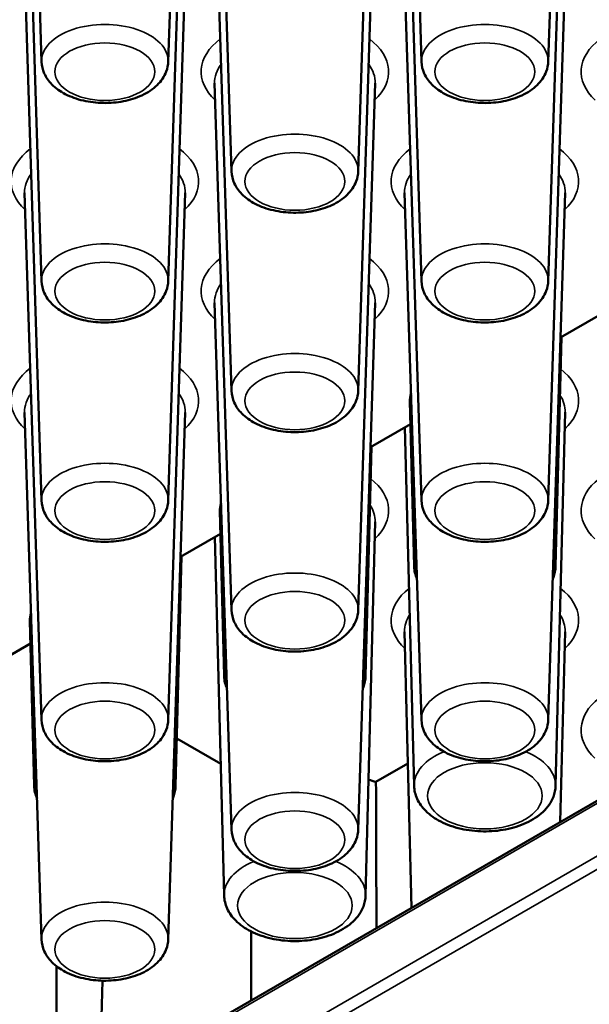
# Paper-space layout 'Sheet_1' of a CAD drawing. Header units: millimetres. Extents: x 0.8 to 58.3, y 0.8 to 58.3.
# Tile 60 of 128: x 11.55 to 12.384, y 45.319 to 46.762. Entities that reach past the tile are written whole.
import ezdxf

# ---------------------------------------------------------------- set-up
doc = ezdxf.new("R2010")
doc.units = ezdxf.units.MM
doc.layers.add('Visible (ISO)', color=7, linetype='Continuous', lineweight=50)
doc.layers.add('Visible Narrow (ISO)', color=7, linetype='Continuous', lineweight=35)

psp = doc.layouts.new('Sheet_1')

# ---------------------------------------------------------------- linework, layer by layer
at = {"layer": 'Visible (ISO)'}
for p, q in [((11.58175, 46.70038), (11.55699, 47.47245)), ((11.7674, 46.70038), (11.79216, 47.47245)), ((12.13853, 46.70038), (12.11376, 47.47245)), ((12.32417, 46.70038), (12.34894, 47.47245)), ((11.86014, 46.53965), (11.83537, 47.31172)), ((12.04579, 46.53965), (12.07055, 47.31172)), ((11.58175, 46.37892), (11.55699, 47.15099)), ((11.7674, 46.37892), (11.79216, 47.15099)), ((12.13853, 46.37892), (12.11376, 47.15099)), ((12.32417, 46.37892), (12.34894, 47.15099)), ((11.86014, 46.2182), (11.83537, 46.99027)), ((12.04579, 46.2182), (12.07055, 46.99027)), ((11.58175, 46.05747), (11.55699, 46.82954)), ((11.7674, 46.05747), (11.79216, 46.82954)), ((12.13853, 46.05747), (12.11376, 46.82954)), ((12.32417, 46.05747), (12.34894, 46.82954)), ((11.86014, 45.89674), (11.83537, 46.66881)), ((12.04579, 45.89674), (12.07055, 46.66881)), ((11.58175, 45.73601), (11.55699, 46.50808)), ((11.7674, 45.73601), (11.79216, 46.50808)), ((12.13853, 45.73601), (12.11376, 46.50808)), ((12.32417, 45.73601), (12.34894, 46.50808)), ((11.86014, 45.57529), (11.83537, 46.34736)), ((12.04579, 45.57529), (12.07055, 46.34736)), ((12.40074, 46.33026), (12.34215, 46.29644)), ((12.33501, 45.96122), (12.34363, 46.29729)), ((12.12769, 45.96122), (12.1215, 46.2026)), ((11.58175, 45.41456), (11.55699, 46.18663)), ((11.7674, 45.41456), (11.79216, 46.18663)), ((12.33501, 45.63977), (12.34904, 46.18679)), ((12.12235, 46.16954), (12.06376, 46.13571)), ((12.12769, 45.63977), (12.11422, 46.16484)), ((12.05662, 45.8005), (12.06524, 46.13657)), ((11.8493, 45.8005), (11.84311, 46.04187)), ((12.05662, 45.47904), (12.07066, 46.02607)), ((11.84396, 46.00881), (11.78537, 45.97498)), ((11.8493, 45.47904), (11.83583, 46.00412)), ((7.70998, 42.91242), (13.0272, 45.98232)), ((11.77823, 45.63977), (11.78686, 45.97584)), ((11.57092, 45.63977), (11.56472, 45.88114)), ((12.12404, 45.46087), (12.11366, 45.86534)), ((12.34189, 45.58665), (12.34904, 45.86534)), ((11.56557, 45.84808), (11.50698, 45.81426)), ((11.84437, 45.67154), (11.78, 45.7087)), ((12.11861, 45.67234), (12.07183, 45.64533)), ((11.60388, 45.37515), (11.60388, 45.16056)), ((11.67092, 45.35409), (11.66712, 45.19707))]:
    psp.add_line(p, q, dxfattribs=at)
for centre, major_axis, start_param, end_param in [((12.23135, 46.20354), (-0.10986, 0), 6.1076257, 6.2979976), ((11.95296, 46.04281), (-0.10986, 0), 6.1076257, 6.2979976), ((11.67457, 45.88208), (-0.10986, 0), 6.1076257, 6.2979976), ((11.9808, 45.54455), (-0.19685, 0), 4.2316835, 4.2929687)]:
    psp.add_ellipse(centre, major_axis=major_axis, ratio=0.5773503, start_param=start_param, end_param=end_param, dxfattribs=at)
for points, knots in [([(11.58175, 46.70038), (11.58194, 46.69441), (11.58338, 46.68852), (11.58847, 46.67717), (11.5923, 46.67184), (11.60242, 46.66152), (11.60907, 46.65684), (11.62455, 46.64876), (11.63356, 46.64556), (11.65252, 46.6412), (11.66246, 46.64003), (11.68231, 46.63974), (11.69222, 46.6406), (11.71129, 46.64431), (11.72045, 46.64718), (11.73723, 46.65499), (11.74486, 46.65995), (11.75699, 46.67175), (11.76173, 46.67845), (11.76625, 46.69064), (11.76724, 46.69549), (11.7674, 46.70038)], [3.9455081, 3.9455081, 3.9455081, 3.9455081, 4.1802605, 4.1802605, 4.4421326, 4.4421326, 4.7628206, 4.7628206, 5.1183591, 5.1183591, 5.4724135, 5.4724135, 5.8230903, 5.8230903, 6.1763313, 6.1763313, 6.5329314, 6.5329314, 6.8576474, 6.8576474, 7.0500662, 7.0500662, 7.0500662, 7.0500662]), ([(12.13853, 46.70038), (12.13872, 46.69441), (12.14016, 46.68852), (12.14524, 46.67717), (12.14908, 46.67184), (12.1592, 46.66152), (12.16585, 46.65684), (12.18132, 46.64876), (12.19034, 46.64556), (12.2093, 46.6412), (12.21923, 46.64003), (12.23908, 46.63974), (12.24899, 46.6406), (12.26807, 46.64431), (12.27723, 46.64718), (12.29401, 46.65499), (12.30164, 46.65995), (12.31377, 46.67175), (12.31851, 46.67845), (12.32303, 46.69064), (12.32402, 46.69549), (12.32417, 46.70038)], [3.9455081, 3.9455081, 3.9455081, 3.9455081, 4.1802605, 4.1802605, 4.4421326, 4.4421326, 4.7628206, 4.7628206, 5.1183591, 5.1183591, 5.4724135, 5.4724135, 5.8230903, 5.8230903, 6.1763313, 6.1763313, 6.5329314, 6.5329314, 6.8576474, 6.8576474, 7.0500662, 7.0500662, 7.0500662, 7.0500662]), ([(11.86014, 46.53965), (11.86033, 46.53368), (11.86177, 46.52779), (11.86686, 46.51645), (11.87069, 46.51111), (11.88081, 46.50079), (11.88746, 46.49611), (11.90293, 46.48803), (11.91195, 46.48483), (11.93091, 46.48047), (11.94084, 46.4793), (11.9607, 46.47901), (11.9706, 46.47987), (11.98968, 46.48358), (11.99884, 46.48645), (12.01562, 46.49426), (12.02325, 46.49922), (12.03538, 46.51102), (12.04012, 46.51772), (12.04464, 46.52991), (12.04563, 46.53476), (12.04579, 46.53965)], [3.9455081, 3.9455081, 3.9455081, 3.9455081, 4.1802605, 4.1802605, 4.4421326, 4.4421326, 4.7628206, 4.7628206, 5.1183591, 5.1183591, 5.4724135, 5.4724135, 5.8230903, 5.8230903, 6.1763313, 6.1763313, 6.5329314, 6.5329314, 6.8576474, 6.8576474, 7.0500662, 7.0500662, 7.0500662, 7.0500662]), ([(11.58175, 46.37892), (11.58194, 46.37296), (11.58338, 46.36706), (11.58847, 46.35572), (11.5923, 46.35039), (11.60242, 46.34007), (11.60907, 46.33538), (11.62455, 46.3273), (11.63356, 46.32411), (11.65252, 46.31974), (11.66246, 46.31858), (11.68231, 46.31828), (11.69222, 46.31914), (11.71129, 46.32286), (11.72045, 46.32572), (11.73723, 46.33353), (11.74486, 46.33849), (11.75699, 46.35029), (11.76173, 46.357), (11.76625, 46.36918), (11.76724, 46.37403), (11.7674, 46.37892)], [3.9455081, 3.9455081, 3.9455081, 3.9455081, 4.1802605, 4.1802605, 4.4421326, 4.4421326, 4.7628206, 4.7628206, 5.1183591, 5.1183591, 5.4724135, 5.4724135, 5.8230903, 5.8230903, 6.1763313, 6.1763313, 6.5329314, 6.5329314, 6.8576474, 6.8576474, 7.0500662, 7.0500662, 7.0500662, 7.0500662]), ([(12.13853, 46.37892), (12.13872, 46.37296), (12.14016, 46.36706), (12.14524, 46.35572), (12.14908, 46.35039), (12.1592, 46.34007), (12.16585, 46.33538), (12.18132, 46.3273), (12.19034, 46.32411), (12.2093, 46.31974), (12.21923, 46.31858), (12.23908, 46.31828), (12.24899, 46.31914), (12.26807, 46.32286), (12.27723, 46.32572), (12.29401, 46.33353), (12.30164, 46.33849), (12.31377, 46.35029), (12.31851, 46.357), (12.32303, 46.36918), (12.32402, 46.37403), (12.32417, 46.37892)], [3.9455081, 3.9455081, 3.9455081, 3.9455081, 4.1802605, 4.1802605, 4.4421326, 4.4421326, 4.7628206, 4.7628206, 5.1183591, 5.1183591, 5.4724135, 5.4724135, 5.8230903, 5.8230903, 6.1763313, 6.1763313, 6.5329314, 6.5329314, 6.8576474, 6.8576474, 7.0500662, 7.0500662, 7.0500662, 7.0500662]), ([(11.86014, 46.2182), (11.86033, 46.21223), (11.86177, 46.20634), (11.86686, 46.19499), (11.87069, 46.18966), (11.88081, 46.17934), (11.88746, 46.17465), (11.90293, 46.16658), (11.91195, 46.16338), (11.93091, 46.15901), (11.94084, 46.15785), (11.9607, 46.15756), (11.9706, 46.15841), (11.98968, 46.16213), (11.99884, 46.16499), (12.01562, 46.17281), (12.02325, 46.17777), (12.03538, 46.18956), (12.04012, 46.19627), (12.04464, 46.20846), (12.04563, 46.2133), (12.04579, 46.2182)], [3.9455081, 3.9455081, 3.9455081, 3.9455081, 4.1802605, 4.1802605, 4.4421326, 4.4421326, 4.7628206, 4.7628206, 5.1183591, 5.1183591, 5.4724135, 5.4724135, 5.8230903, 5.8230903, 6.1763313, 6.1763313, 6.5329314, 6.5329314, 6.8576474, 6.8576474, 7.0500662, 7.0500662, 7.0500662, 7.0500662]), ([(11.58175, 46.05747), (11.58194, 46.0515), (11.58338, 46.04561), (11.58847, 46.03426), (11.5923, 46.02893), (11.60242, 46.01861), (11.60907, 46.01393), (11.62455, 46.00585), (11.63356, 46.00265), (11.65252, 45.99829), (11.66246, 45.99712), (11.68231, 45.99683), (11.69222, 45.99769), (11.71129, 46.0014), (11.72045, 46.00427), (11.73723, 46.01208), (11.74486, 46.01704), (11.75699, 46.02884), (11.76173, 46.03554), (11.76625, 46.04773), (11.76724, 46.05258), (11.7674, 46.05747)], [3.9455081, 3.9455081, 3.9455081, 3.9455081, 4.1802605, 4.1802605, 4.4421326, 4.4421326, 4.7628206, 4.7628206, 5.1183591, 5.1183591, 5.4724135, 5.4724135, 5.8230903, 5.8230903, 6.1763313, 6.1763313, 6.5329314, 6.5329314, 6.8576474, 6.8576474, 7.0500662, 7.0500662, 7.0500662, 7.0500662]), ([(12.13853, 46.05747), (12.13872, 46.0515), (12.14016, 46.04561), (12.14524, 46.03426), (12.14908, 46.02893), (12.1592, 46.01861), (12.16585, 46.01393), (12.18132, 46.00585), (12.19034, 46.00265), (12.2093, 45.99829), (12.21923, 45.99712), (12.23908, 45.99683), (12.24899, 45.99769), (12.26807, 46.0014), (12.27723, 46.00427), (12.29401, 46.01208), (12.30164, 46.01704), (12.31377, 46.02884), (12.31851, 46.03554), (12.32303, 46.04773), (12.32402, 46.05258), (12.32417, 46.05747)], [3.9455081, 3.9455081, 3.9455081, 3.9455081, 4.1802605, 4.1802605, 4.4421326, 4.4421326, 4.7628206, 4.7628206, 5.1183591, 5.1183591, 5.4724135, 5.4724135, 5.8230903, 5.8230903, 6.1763313, 6.1763313, 6.5329314, 6.5329314, 6.8576474, 6.8576474, 7.0500662, 7.0500662, 7.0500662, 7.0500662]), ([(12.3308, 45.94265), (12.33113, 45.9434), (12.33145, 45.94417), (12.33372, 45.95011), (12.33487, 45.95564), (12.33501, 45.96122)], [6.82070763, 6.82070763, 6.82070763, 6.82070763, 6.8510454, 6.8510454, 7.05377115, 7.05377115, 7.05377115, 7.05377115]), ([(11.86014, 45.89674), (11.86033, 45.89077), (11.86177, 45.88488), (11.86686, 45.87354), (11.87069, 45.8682), (11.88081, 45.85788), (11.88746, 45.8532), (11.90293, 45.84512), (11.91195, 45.84192), (11.93091, 45.83756), (11.94084, 45.83639), (11.9607, 45.8361), (11.9706, 45.83696), (11.98968, 45.84067), (11.99884, 45.84354), (12.01562, 45.85135), (12.02325, 45.85631), (12.03538, 45.86811), (12.04012, 45.87481), (12.04464, 45.887), (12.04563, 45.89185), (12.04579, 45.89674)], [3.9455081, 3.9455081, 3.9455081, 3.9455081, 4.1802605, 4.1802605, 4.4421326, 4.4421326, 4.7628206, 4.7628206, 5.1183591, 5.1183591, 5.4724135, 5.4724135, 5.8230903, 5.8230903, 6.1763313, 6.1763313, 6.5329314, 6.5329314, 6.8576474, 6.8576474, 7.0500662, 7.0500662, 7.0500662, 7.0500662]), ([(12.05241, 45.78192), (12.05275, 45.78268), (12.05306, 45.78344), (12.05533, 45.78938), (12.05648, 45.79492), (12.05662, 45.8005)], [6.82070763, 6.82070763, 6.82070763, 6.82070763, 6.8510454, 6.8510454, 7.05377115, 7.05377115, 7.05377115, 7.05377115]), ([(11.58175, 45.73601), (11.58194, 45.73004), (11.58338, 45.72415), (11.58847, 45.71281), (11.5923, 45.70747), (11.60242, 45.69715), (11.60907, 45.69247), (11.62455, 45.68439), (11.63356, 45.6812), (11.65252, 45.67683), (11.66246, 45.67566), (11.68231, 45.67537), (11.69222, 45.67623), (11.71129, 45.67995), (11.72045, 45.68281), (11.73723, 45.69062), (11.74486, 45.69558), (11.75699, 45.70738), (11.76173, 45.71409), (11.76625, 45.72627), (11.76724, 45.73112), (11.7674, 45.73601)], [3.9455081, 3.9455081, 3.9455081, 3.9455081, 4.1802605, 4.1802605, 4.4421326, 4.4421326, 4.7628206, 4.7628206, 5.1183591, 5.1183591, 5.4724135, 5.4724135, 5.8230903, 5.8230903, 6.1763313, 6.1763313, 6.5329314, 6.5329314, 6.8576474, 6.8576474, 7.0500662, 7.0500662, 7.0500662, 7.0500662]), ([(12.13853, 45.73601), (12.13872, 45.73004), (12.14016, 45.72415), (12.14524, 45.71281), (12.14908, 45.70747), (12.1592, 45.69715), (12.16585, 45.69247), (12.18132, 45.68439), (12.19034, 45.6812), (12.2093, 45.67683), (12.21923, 45.67566), (12.23908, 45.67537), (12.24899, 45.67623), (12.26807, 45.67995), (12.27723, 45.68281), (12.29401, 45.69062), (12.30164, 45.69558), (12.31377, 45.70738), (12.31851, 45.71409), (12.32303, 45.72627), (12.32402, 45.73112), (12.32417, 45.73601)], [3.9455081, 3.9455081, 3.9455081, 3.9455081, 4.1802605, 4.1802605, 4.4421326, 4.4421326, 4.7628206, 4.7628206, 5.1183591, 5.1183591, 5.4724135, 5.4724135, 5.8230903, 5.8230903, 6.1763313, 6.1763313, 6.5329314, 6.5329314, 6.8576474, 6.8576474, 7.0500662, 7.0500662, 7.0500662, 7.0500662]), ([(11.77402, 45.62119), (11.77436, 45.62195), (11.77467, 45.62271), (11.77695, 45.62865), (11.77809, 45.63419), (11.77823, 45.63977)], [6.82070763, 6.82070763, 6.82070763, 6.82070763, 6.8510454, 6.8510454, 7.05377115, 7.05377115, 7.05377115, 7.05377115]), ([(12.12769, 45.63977), (12.12786, 45.63316), (12.12945, 45.62662), (12.13514, 45.61402), (12.13946, 45.60808), (12.15087, 45.59663), (12.15836, 45.59143), (12.17574, 45.58254), (12.1858, 45.57903), (12.20695, 45.57425), (12.21804, 45.57298), (12.24019, 45.57268), (12.25124, 45.57364), (12.2725, 45.57776), (12.28269, 45.58093), (12.30132, 45.58951), (12.30976, 45.59494), (12.32326, 45.60781), (12.32855, 45.61515), (12.33372, 45.62865), (12.33487, 45.63419), (12.33501, 45.63977)], [3.9418031, 3.9418031, 3.9418031, 3.9418031, 4.1820441, 4.1820441, 4.4493019, 4.4493019, 4.7726081, 4.7726081, 5.1248204, 5.1248204, 5.4747955, 5.4747955, 5.8217841, 5.8217841, 6.1710851, 6.1710851, 6.523899, 6.523899, 6.8510454, 6.8510454, 7.0537712, 7.0537712, 7.0537712, 7.0537712]), ([(11.86014, 45.57529), (11.86033, 45.56932), (11.86177, 45.56343), (11.86686, 45.55208), (11.87069, 45.54675), (11.88081, 45.53643), (11.88746, 45.53174), (11.90293, 45.52367), (11.91195, 45.52047), (11.93091, 45.5161), (11.94084, 45.51494), (11.9607, 45.51465), (11.9706, 45.5155), (11.98968, 45.51922), (11.99884, 45.52208), (12.01562, 45.5299), (12.02325, 45.53485), (12.03538, 45.54665), (12.04012, 45.55336), (12.04464, 45.56554), (12.04563, 45.57039), (12.04579, 45.57529)], [3.9455081, 3.9455081, 3.9455081, 3.9455081, 4.1802605, 4.1802605, 4.4421326, 4.4421326, 4.7628206, 4.7628206, 5.1183591, 5.1183591, 5.4724135, 5.4724135, 5.8230903, 5.8230903, 6.1763313, 6.1763313, 6.5329314, 6.5329314, 6.8576474, 6.8576474, 7.0500662, 7.0500662, 7.0500662, 7.0500662]), ([(11.8493, 45.47904), (11.84947, 45.47243), (11.85106, 45.46589), (11.85675, 45.45329), (11.86107, 45.44735), (11.87248, 45.43591), (11.87997, 45.4307), (11.89735, 45.42181), (11.90741, 45.4183), (11.92856, 45.41352), (11.93965, 45.41225), (11.9618, 45.41196), (11.97286, 45.41292), (11.99411, 45.41704), (12.0043, 45.42021), (12.02293, 45.42878), (12.03137, 45.43421), (12.04488, 45.44708), (12.05016, 45.45442), (12.05533, 45.46793), (12.05648, 45.47346), (12.05662, 45.47904)], [3.9418031, 3.9418031, 3.9418031, 3.9418031, 4.1820441, 4.1820441, 4.4493019, 4.4493019, 4.7726081, 4.7726081, 5.1248204, 5.1248204, 5.4747955, 5.4747955, 5.8217841, 5.8217841, 6.1710851, 6.1710851, 6.523899, 6.523899, 6.8510454, 6.8510454, 7.0537712, 7.0537712, 7.0537712, 7.0537712]), ([(11.58175, 45.41456), (11.58194, 45.40859), (11.58338, 45.4027), (11.58847, 45.39135), (11.5923, 45.38602), (11.60242, 45.3757), (11.60907, 45.37102), (11.62455, 45.36294), (11.63356, 45.35974), (11.65252, 45.35538), (11.66246, 45.35421), (11.68231, 45.35392), (11.69222, 45.35478), (11.71129, 45.35849), (11.72045, 45.36136), (11.73723, 45.36917), (11.74486, 45.37413), (11.75699, 45.38593), (11.76173, 45.39263), (11.76625, 45.40482), (11.76724, 45.40967), (11.7674, 45.41456)], [3.9455081, 3.9455081, 3.9455081, 3.9455081, 4.1802605, 4.1802605, 4.4421326, 4.4421326, 4.7628206, 4.7628206, 5.1183591, 5.1183591, 5.4724135, 5.4724135, 5.8230903, 5.8230903, 6.1763313, 6.1763313, 6.5329314, 6.5329314, 6.8576474, 6.8576474, 7.0500662, 7.0500662, 7.0500662, 7.0500662])]:
    psp.add_open_spline(points, degree=3, knots=knots, dxfattribs=at)
for points in [[(12.12769, 45.96122), (12.12786, 45.95481), (12.12935, 45.94846), (12.1319, 45.94265)], [(11.8493, 45.8005), (11.84947, 45.79408), (11.85096, 45.78774), (11.85351, 45.78192)], [(11.57092, 45.63977), (11.57108, 45.63335), (11.57257, 45.62701), (11.57512, 45.62119)], [(12.07183, 45.64533), (12.07205, 45.57379), (12.07228, 45.50239), (12.07249, 45.43112)], [(11.88909, 45.42604), (11.88899, 45.39235), (11.88889, 45.35869), (11.88879, 45.32505)]]:
    psp.add_open_spline(points, degree=3, dxfattribs=at)
at = {"layer": 'Visible Narrow (ISO)'}
for p, q in [((7.70754, 42.90701), (13.02476, 45.97691)), ((13.02476, 45.89976), (7.70754, 42.82986)), ((7.71589, 42.8154), (13.03311, 45.8853))]:
    psp.add_line(p, q, dxfattribs=at)
for centre, major_axis, start_param, end_param in [((11.67457, 46.70137), (0.09284, 0), 6.264668, 9.4432953), ((12.23135, 46.70137), (0.09284, 0), 6.264668, 9.4432953), ((11.95296, 46.68572), (-0.13729, 0), 5.6339655, 6.8366037), ((11.95296, 46.68572), (0.13729, 0), 5.7297669, 6.9324051), ((12.50974, 46.68572), (-0.13729, 0), 5.6339655, 6.8366037), ((11.95296, 46.67007), (-0.11761, 0), 5.8798722, 6.3017026), ((11.95296, 46.67007), (0.11761, 0), 6.264668, 6.6864984), ((11.95296, 46.54064), (0.09284, 0), 6.264668, 9.4432953), ((11.67457, 46.52499), (-0.13729, 0), 5.6339655, 6.8366037), ((11.67457, 46.52499), (0.13729, 0), 5.7297669, 6.9324051), ((12.23135, 46.52499), (-0.13729, 0), 5.6339655, 6.8366037), ((12.23135, 46.52499), (0.13729, 0), 5.7297669, 6.9324051), ((11.67457, 46.50934), (-0.11761, 0), 5.8798722, 6.3017026), ((11.67457, 46.50934), (0.11761, 0), 6.264668, 6.6864984), ((12.23135, 46.50934), (-0.11761, 0), 5.8798722, 6.3017026), ((12.23135, 46.50934), (0.11761, 0), 6.264668, 6.6864984), ((11.67457, 46.37992), (0.09284, 0), 6.264668, 9.4432953), ((12.23135, 46.37992), (0.09284, 0), 6.264668, 9.4432953), ((11.95296, 46.36427), (-0.13729, 0), 5.6339655, 6.8366037), ((11.95296, 46.36427), (0.13729, 0), 5.7297669, 6.9324051), ((11.95296, 46.34861), (-0.11761, 0), 5.8798722, 6.3017026), ((11.95296, 46.34861), (0.11761, 0), 6.264668, 6.6864984), ((11.95296, 46.21919), (0.09284, 0), 6.264668, 9.4432953), ((11.67457, 46.20354), (-0.13729, 0), 5.6339655, 6.8366037), ((11.67457, 46.20354), (0.13729, 0), 5.7297669, 6.9324051), ((12.23135, 46.20354), (0.13739, 0), 5.7322362, 6.912437), ((11.67457, 46.18789), (-0.11761, 0), 5.8798722, 6.3017026), ((11.67457, 46.18789), (0.11761, 0), 6.264668, 6.6864984), ((12.23135, 46.1878), (0.11771, 0), 6.268373, 6.6449275), ((12.23135, 46.20354), (0.13739, 0), 3.666136, 3.6925418), ((11.67457, 46.05846), (0.09284, 0), 6.264668, 9.4432953), ((12.23135, 46.05846), (0.09284, 0), 6.264668, 9.4432953), ((11.95296, 46.04281), (0.13739, 0), 5.7322362, 6.912437), ((12.50974, 46.04281), (-0.13739, 0), 5.6539336, 6.8341344), ((11.95296, 46.02707), (0.11771, 0), 6.268373, 6.6449275), ((11.95296, 46.04281), (0.13739, 0), 3.666136, 3.6925418), ((12.23135, 45.96211), (-0.10367, 0), 6.036968, 6.2979976), ((12.23135, 45.96211), (0.10367, 0), 6.268373, 6.5294026), ((11.95296, 45.89773), (0.09284, 0), 6.264668, 9.4432953), ((12.23135, 45.88208), (-0.13739, 0), 5.6539336, 6.8341344), ((12.23135, 45.88208), (0.13739, 0), 5.7322362, 6.912437), ((12.23135, 45.86635), (-0.11771, 0), 5.9214432, 6.2979976), ((12.23135, 45.86635), (0.11771, 0), 6.268373, 6.6449275), ((11.95296, 45.80138), (-0.10367, 0), 6.036968, 6.2979976), ((11.95296, 45.80138), (0.10367, 0), 6.268373, 6.5294026), ((11.67457, 45.73701), (0.09284, 0), 6.264668, 9.4432953), ((12.23135, 45.73701), (0.09284, 0), 6.264668, 9.4432953), ((12.50974, 45.72135), (-0.13739, 0), 5.6539336, 6.8341344), ((12.23135, 45.64065), (-0.10367, 0), 5.3276335, 6.2979976), ((12.23135, 45.64065), (0.10367, 0), 6.268373, 7.2387372), ((11.67457, 45.64065), (-0.10367, 0), 6.036968, 6.2979976), ((11.67457, 45.64065), (0.10367, 0), 6.268373, 6.5294026), ((11.95296, 45.57628), (0.09284, 0), 6.264668, 9.4432953), ((11.95296, 45.47993), (-0.10367, 0), 5.3276335, 6.2979976), ((11.95296, 45.47993), (0.10367, 0), 6.268373, 7.2387372), ((11.67457, 45.41555), (0.09284, 0), 6.264668, 9.4432953)]:
    psp.add_ellipse(centre, major_axis=major_axis, ratio=0.5773503, start_param=start_param, end_param=end_param, dxfattribs=at)
for centre, major_axis in [((11.67457, 46.68572), (-0.07316, 0)), ((12.23135, 46.68572), (-0.07316, 0)), ((11.95296, 46.52499), (0.07316, 0)), ((11.67457, 46.36427), (-0.07316, 0)), ((12.23135, 46.36427), (-0.07316, 0)), ((11.95296, 46.20354), (-0.07316, 0)), ((11.67457, 46.04281), (-0.07316, 0)), ((12.23135, 46.04281), (-0.07316, 0)), ((11.95296, 45.88208), (-0.07316, 0)), ((11.67457, 45.72135), (-0.07316, 0)), ((12.23135, 45.72135), (-0.07316, 0)), ((12.23135, 45.62492), (0.08399, 0)), ((11.95296, 45.56063), (-0.07316, 0)), ((11.95296, 45.46419), (0.08399, 0)), ((11.67457, 45.3999), (-0.07316, 0))]:
    psp.add_ellipse(centre, major_axis=major_axis, ratio=0.5773503, dxfattribs=at)

doc.saveas('drawing.dxf')
